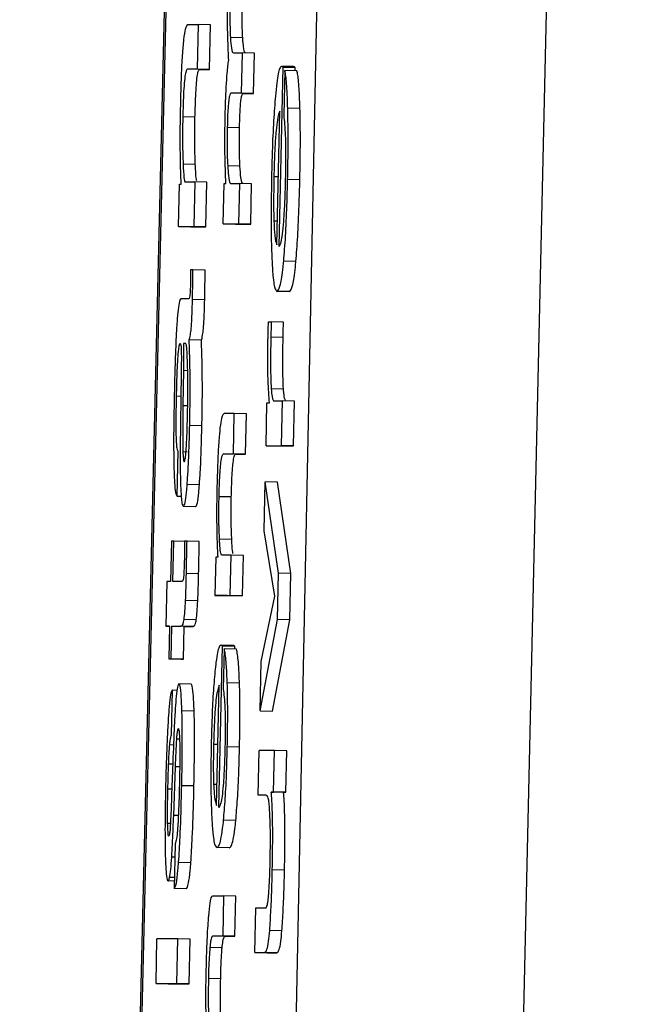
# Model space of a CAD drawing. Header units: inches. Extents: x 170 to 288, y 234 to 248.
# Tile 38 of 256: x 177.60624 to 177.61286, y 243.96874 to 243.97929. Entities that reach past the tile are written whole.
import ezdxf

# ---------------------------------------------------------------- set-up
doc = ezdxf.new("R2010")
doc.units = ezdxf.units.IN
doc.header["$LTSCALE"] = 0.25
doc.header["$MEASUREMENT"] = 0
doc.layers.add('SLIM E GUIDE MOTOR LH', color=7, linetype='Continuous')

msp = doc.modelspace()

# ---------------------------------------------------------------- linework, layer by layer
at = {"layer": 'SLIM E GUIDE MOTOR LH'}
for p, q in [((177.608827, 244.022257), (177.606258, 243.914155)), ((177.610412, 243.914163), (177.612859, 244.022283)), ((177.606245, 243.914149), (177.608813, 244.022241)), ((177.610306, 244.022241), (177.608083, 243.914149)), ((177.608047, 243.979238), (177.608156, 243.979238)), ((177.608156, 243.979238), (177.608145, 243.978759)), ((177.608287, 243.979235), (177.608156, 243.979238)), ((177.608276, 243.978756), (177.608287, 243.979235)), ((177.608633, 243.979094), (177.608501, 243.979097)), ((177.608536, 243.978932), (177.608628, 243.978932)), ((177.608628, 243.978932), (177.608618, 243.978501)), ((177.608759, 243.978929), (177.608628, 243.978932)), ((177.60875, 243.978498), (177.608759, 243.978929)), ((177.608145, 243.978759), (177.60804, 243.978759)), ((177.608171, 243.978756), (177.60804, 243.978759)), ((177.608276, 243.978756), (177.608145, 243.978759)), ((177.608171, 243.978756), (177.608276, 243.978756)), ((177.609022, 243.976858), (177.609065, 243.978779)), ((177.609178, 243.978786), (177.609047, 243.978789)), ((177.609065, 243.978779), (177.609196, 243.978776)), ((177.609083, 243.978744), (177.609072, 243.978265)), ((177.609214, 243.978741), (177.609083, 243.978744)), ((177.609195, 243.978741), (177.609196, 243.978776)), ((177.608618, 243.978501), (177.608505, 243.978501)), ((177.608636, 243.978498), (177.608505, 243.978501)), ((177.60875, 243.978498), (177.608618, 243.978501)), ((177.608636, 243.978498), (177.60875, 243.978498)), ((177.608997, 243.976878), (177.609029, 243.97831)), ((177.609246, 243.978337), (177.609115, 243.97834)), ((177.608122, 243.978245), (177.607991, 243.978248)), ((177.608599, 243.978132), (177.608468, 243.978135)), ((177.608125, 243.977738), (177.607995, 243.977741)), ((177.608603, 243.977721), (177.608472, 243.977724)), ((177.608016, 243.977552), (177.608119, 243.977552)), ((177.608119, 243.977552), (177.608108, 243.977073)), ((177.608249, 243.977549), (177.608119, 243.977552)), ((177.608239, 243.97707), (177.608249, 243.977549)), ((177.608967, 243.977609), (177.609014, 243.977608)), ((177.609245, 243.977574), (177.609114, 243.977577)), ((177.607945, 243.977073), (177.607955, 243.977527)), ((177.607955, 243.977527), (177.607975, 243.977527)), ((177.608425, 243.977102), (177.608434, 243.977533)), ((177.608434, 243.977533), (177.608453, 243.977533)), ((177.608505, 243.977533), (177.608597, 243.977533)), ((177.608597, 243.977533), (177.608588, 243.977102)), ((177.608728, 243.97753), (177.608597, 243.977533)), ((177.608719, 243.977099), (177.608728, 243.97753)), ((177.608967, 243.977135), (177.609003, 243.977134)), ((177.607945, 243.977073), (177.608108, 243.977073)), ((177.607945, 243.977073), (177.608076, 243.97707)), ((177.608076, 243.97707), (177.608239, 243.97707)), ((177.608239, 243.97707), (177.608108, 243.977073)), ((177.608425, 243.977102), (177.608588, 243.977102)), ((177.608425, 243.977102), (177.608555, 243.977099)), ((177.608555, 243.977099), (177.608719, 243.977099)), ((177.608719, 243.977099), (177.608588, 243.977102)), ((177.609203, 243.9767), (177.609072, 243.976703)), ((177.608099, 243.976609), (177.608074, 243.976609)), ((177.60823, 243.976606), (177.608099, 243.976609)), ((177.609132, 243.976377), (177.609001, 243.976379)), ((177.608054, 243.9763), (177.607971, 243.9763)), ((177.608226, 243.976289), (177.608095, 243.976292)), ((177.608909, 243.976053), (177.608939, 243.976053)), ((177.60907, 243.97605), (177.608939, 243.976053)), ((177.60819, 243.975858), (177.608059, 243.975861)), ((177.609066, 243.975885), (177.608935, 243.975888)), ((177.608022, 243.975821), (177.607999, 243.975821)), ((177.607975, 243.975562), (177.60797, 243.975168)), ((177.607998, 243.975534), (177.607993, 243.975158)), ((177.607998, 243.975534), (177.608044, 243.975533)), ((177.60907, 243.975331), (177.608939, 243.975334)), ((177.607971, 243.975254), (177.607925, 243.975255)), ((177.607993, 243.975158), (177.608044, 243.975156)), ((177.608883, 243.974726), (177.608893, 243.975185)), ((177.608893, 243.975185), (177.608919, 243.975185)), ((177.60897, 243.975205), (177.609057, 243.975205)), ((177.609057, 243.975205), (177.609046, 243.974726)), ((177.609188, 243.975202), (177.609057, 243.975205)), ((177.609177, 243.974723), (177.609188, 243.975202)), ((177.608543, 243.975071), (177.608434, 243.975071)), ((177.608533, 243.97464), (177.608543, 243.975071)), ((177.608674, 243.975068), (177.608543, 243.975071)), ((177.608664, 243.974637), (177.608674, 243.975068)), ((177.608196, 243.974938), (177.608065, 243.974941)), ((177.608883, 243.974726), (177.609046, 243.974726)), ((177.608883, 243.974726), (177.609014, 243.974723)), ((177.609014, 243.974723), (177.609177, 243.974723)), ((177.609177, 243.974723), (177.609046, 243.974726)), ((177.607931, 243.974187), (177.607942, 243.974666)), ((177.607992, 243.974663), (177.608039, 243.974662)), ((177.608428, 243.97464), (177.608533, 243.97464)), ((177.608559, 243.974637), (177.608428, 243.97464)), ((177.608664, 243.974637), (177.608533, 243.97464)), ((177.608559, 243.974637), (177.608664, 243.974637)), ((177.608169, 243.974307), (177.608038, 243.97431)), ((177.608863, 243.973813), (177.608874, 243.974339)), ((177.609016, 243.973362), (177.608874, 243.974339)), ((177.609005, 243.974336), (177.608874, 243.974339)), ((177.609147, 243.973359), (177.609005, 243.974336)), ((177.607931, 243.974187), (177.607974, 243.974186)), ((177.608511, 243.974177), (177.60838, 243.97418)), ((177.608129, 243.974072), (177.607998, 243.974075)), ((177.608976, 243.973115), (177.608863, 243.973813)), ((177.60787, 243.973704), (177.60786, 243.973272)), ((177.607895, 243.973704), (177.60787, 243.973704)), ((177.607886, 243.973272), (177.607895, 243.973704)), ((177.608011, 243.973701), (177.607895, 243.973704)), ((177.608037, 243.973704), (177.608011, 243.973704)), ((177.608167, 243.973701), (177.608037, 243.973704)), ((177.608516, 243.973721), (177.608385, 243.973724)), ((177.608345, 243.973531), (177.608336, 243.973123)), ((177.608365, 243.973531), (177.608345, 243.973531)), ((177.608509, 243.973554), (177.608407, 243.973554)), ((177.608499, 243.973123), (177.608509, 243.973554)), ((177.60864, 243.973551), (177.608509, 243.973554)), ((177.60863, 243.97312), (177.60864, 243.973551)), ((177.608161, 243.973354), (177.60803, 243.973357)), ((177.609005, 243.972863), (177.609016, 243.973362)), ((177.609147, 243.973359), (177.609016, 243.973362)), ((177.609136, 243.97286), (177.609147, 243.973359)), ((177.607819, 243.973272), (177.607809, 243.972793)), ((177.60786, 243.973272), (177.607819, 243.973272)), ((177.607985, 243.973272), (177.607886, 243.973272)), ((177.608336, 243.973123), (177.608499, 243.973123)), ((177.608467, 243.97312), (177.608336, 243.973123)), ((177.608467, 243.97312), (177.60863, 243.97312)), ((177.608499, 243.973123), (177.60863, 243.97312)), ((177.608832, 243.972414), (177.608976, 243.973115)), ((177.608152, 243.973064), (177.608021, 243.973067)), ((177.607809, 243.972793), (177.60785, 243.972793)), ((177.60785, 243.972792), (177.607809, 243.972793)), ((177.60785, 243.972793), (177.607842, 243.972444)), ((177.607867, 243.972444), (177.607875, 243.972793)), ((177.607875, 243.972793), (177.607971, 243.972793)), ((177.608006, 243.97279), (177.607875, 243.972793)), ((177.608102, 243.97279), (177.607971, 243.972793)), ((177.608136, 243.972862), (177.608005, 243.972865)), ((177.60882, 243.971885), (177.609005, 243.972863)), ((177.608951, 243.971882), (177.609136, 243.97286)), ((177.609136, 243.97286), (177.609005, 243.972863)), ((177.607998, 243.972441), (177.608006, 243.97279)), ((177.608006, 243.97279), (177.608102, 243.97279)), ((177.608378, 243.970853), (177.608416, 243.972582)), ((177.60853, 243.972588), (177.608399, 243.972591)), ((177.608416, 243.972582), (177.608547, 243.972579)), ((177.608435, 243.97255), (177.608425, 243.972119)), ((177.608566, 243.972547), (177.608435, 243.97255)), ((177.608547, 243.972548), (177.608547, 243.972579)), ((177.607842, 243.972444), (177.607867, 243.972444)), ((177.607842, 243.972444), (177.607973, 243.972441)), ((177.607998, 243.972441), (177.607867, 243.972444)), ((177.607973, 243.972441), (177.607998, 243.972441)), ((177.60882, 243.971885), (177.608832, 243.972414)), ((177.608082, 243.972172), (177.60795, 243.972175)), ((177.608353, 243.970871), (177.608382, 243.97216)), ((177.608598, 243.972184), (177.608468, 243.972187)), ((177.607871, 243.971629), (177.607882, 243.972107)), ((177.607882, 243.972107), (177.607876, 243.972107)), ((177.60793, 243.972106), (177.607882, 243.972107)), ((177.608113, 243.971883), (177.607982, 243.971885)), ((177.60882, 243.971885), (177.608951, 243.971882)), ((177.607956, 243.971582), (177.607926, 243.971583)), ((177.608321, 243.971529), (177.608368, 243.971528)), ((177.607892, 243.97152), (177.607852, 243.971521)), ((177.608599, 243.971497), (177.608468, 243.9715)), ((177.6088, 243.970982), (177.608811, 243.971461)), ((177.608974, 243.971461), (177.608811, 243.971461)), ((177.608964, 243.971017), (177.608974, 243.971461)), ((177.609105, 243.971458), (177.608974, 243.971461)), ((177.609095, 243.971014), (177.609105, 243.971458)), ((177.607884, 243.971316), (177.60784, 243.971317)), ((177.607884, 243.971337), (177.607872, 243.970983)), ((177.607894, 243.970766), (177.607913, 243.971287)), ((177.607958, 243.971286), (177.607913, 243.971287)), ((177.607874, 243.971047), (177.607832, 243.971047)), ((177.608111, 243.971082), (177.60798, 243.971085)), ((177.608322, 243.971102), (177.608358, 243.971102)), ((177.608939, 243.971017), (177.608964, 243.971017)), ((177.60907, 243.971014), (177.608939, 243.971017)), ((177.609095, 243.971014), (177.608964, 243.971017)), ((177.60907, 243.971014), (177.609095, 243.971014)), ((177.608884, 243.970982), (177.6088, 243.970982)), ((177.608888, 243.970981), (177.6088, 243.970982)), ((177.607943, 243.970765), (177.607894, 243.970766)), ((177.608559, 243.970711), (177.608428, 243.970714)), ((177.607859, 243.97068), (177.607829, 243.970681)), ((177.607847, 243.970554), (177.607842, 243.970544)), ((177.607908, 243.970461), (177.607898, 243.969983)), ((177.608489, 243.970419), (177.608358, 243.970422)), ((177.607905, 243.970318), (177.607873, 243.970319)), ((177.607947, 243.970266), (177.608078, 243.970263)), ((177.609081, 243.970181), (177.60895, 243.970184)), ((177.607899, 243.970063), (177.607834, 243.970065)), ((177.6079, 243.9701), (177.60785, 243.970101)), ((177.608029, 243.96998), (177.607898, 243.969983)), ((177.608312, 243.969906), (177.608428, 243.969906)), ((177.608428, 243.969906), (177.608419, 243.969475)), ((177.608559, 243.969903), (177.608428, 243.969906)), ((177.60855, 243.969472), (177.608559, 243.969903)), ((177.608762, 243.969297), (177.608773, 243.969775)), ((177.608773, 243.969775), (177.608878, 243.969775)), ((177.609052, 243.969531), (177.608922, 243.969533)), ((177.607705, 243.968965), (177.607715, 243.969444)), ((177.607939, 243.969444), (177.607715, 243.969444)), ((177.607928, 243.968965), (177.607939, 243.969444)), ((177.60807, 243.969441), (177.607939, 243.969444)), ((177.608059, 243.968962), (177.60807, 243.969441)), ((177.608419, 243.969475), (177.608317, 243.969475)), ((177.608448, 243.969472), (177.608317, 243.969475)), ((177.60855, 243.969472), (177.608419, 243.969475)), ((177.608448, 243.969472), (177.60855, 243.969472)), ((177.608412, 243.96935), (177.608282, 243.969353)), ((177.608762, 243.969297), (177.608868, 243.969297)), ((177.608762, 243.969297), (177.608894, 243.969294)), ((177.608999, 243.969294), (177.608868, 243.969297)), ((177.608894, 243.969294), (177.608999, 243.969294)), ((177.608397, 243.969017), (177.608266, 243.96902)), ((177.607705, 243.968965), (177.607928, 243.968965)), ((177.607705, 243.968965), (177.607835, 243.968962)), ((177.607835, 243.968962), (177.608059, 243.968962)), ((177.608059, 243.968962), (177.607928, 243.968965))]:
    msp.add_line(p, q, dxfattribs=at)
for points, knots in [([(177.608471, 243.979204), (177.608471, 243.979251), (177.60847, 243.979366), (177.608473, 243.979494), (177.608474, 243.979569)], [0, 0, 0, 0, 0.412499, 1, 1, 1, 1]), ([(177.608498, 243.979493), (177.608497, 243.979441), (177.608495, 243.979338), (177.608497, 243.979201), (177.6085, 243.979132), (177.608501, 243.979097)], [0, 0, 0, 0, 0.334334, 0.668422, 1, 1, 1, 1]), ([(177.608633, 243.979094), (177.60863, 243.979147), (177.608627, 243.979236), (177.608626, 243.979385), (177.608628, 243.979463), (177.608629, 243.97949)], [0, 0, 0, 0, 0.490145, 0.825085, 1, 1, 1, 1]), ([(177.607969, 243.978367), (177.607971, 243.978477), (177.607976, 243.978665), (177.607988, 243.978914), (177.608004, 243.979092), (177.608024, 243.979219), (177.608038, 243.979231), (177.608047, 243.979238)], [0, 0, 0, 0, 0.219088, 0.377953, 0.537609, 0.720467, 1, 1, 1, 1]), ([(177.608483, 243.978858), (177.60848, 243.978908), (177.608476, 243.979011), (177.608473, 243.979139), (177.608471, 243.979204)], [0, 0, 0, 0, 0.494215, 1, 1, 1, 1]), ([(177.608501, 243.979097), (177.608505, 243.979056), (177.608513, 243.97895), (177.608526, 243.978933), (177.608535, 243.978932), (177.608536, 243.978932)], [0, 0, 0, 0, 0.360783, 0.916938, 1, 1, 1, 1]), ([(177.60866, 243.978936), (177.608658, 243.978938), (177.608649, 243.978944), (177.608639, 243.978992), (177.608634, 243.979077), (177.608633, 243.979094)], [0, 0, 0, 0, 0.213306, 0.836453, 1, 1, 1, 1]), ([(177.608457, 243.978568), (177.60846, 243.97862), (177.608468, 243.978738), (177.608477, 243.978814), (177.608483, 243.978858)], [0, 0, 0, 0, 0.43347, 1, 1, 1, 1]), ([(177.60804, 243.978759), (177.608034, 243.978754), (177.608025, 243.978747), (177.608012, 243.978667), (177.608002, 243.978559), (177.607996, 243.978413), (177.607993, 243.978307), (177.607991, 243.978248)], [0, 0, 0, 0, 0.30805, 0.481158, 0.655942, 0.804673, 1, 1, 1, 1]), ([(177.608122, 243.978245), (177.608124, 243.978311), (177.608127, 243.978423), (177.608135, 243.978568), (177.608144, 243.978671), (177.608156, 243.978745), (177.608165, 243.978752), (177.608171, 243.978756)], [0, 0, 0, 0, 0.215957, 0.367289, 0.519092, 0.712272, 1, 1, 1, 1]), ([(177.609047, 243.978789), (177.609041, 243.978784), (177.609025, 243.978773), (177.609002, 243.978663), (177.608988, 243.978519), (177.608983, 243.978471)], [0, 0, 0, 0, 0.301458, 0.767496, 1, 1, 1, 1]), ([(177.609065, 243.978779), (177.609062, 243.978781), (177.609056, 243.978786), (177.60905, 243.978788), (177.609047, 243.978789)], [0, 0, 0, 0, 0.500017, 1, 1, 1, 1]), ([(177.609115, 243.97834), (177.609113, 243.978405), (177.609108, 243.978559), (177.609096, 243.978688), (177.609086, 243.97873), (177.609083, 243.978744)], [0, 0, 0, 0, 0.3249977, 0.780215, 1, 1, 1, 1]), ([(177.609196, 243.978776), (177.609193, 243.978778), (177.609187, 243.978783), (177.609181, 243.978785), (177.609178, 243.978786)], [0, 0, 0, 0, 0.500017, 1, 1, 1, 1]), ([(177.609246, 243.978337), (177.609244, 243.978402), (177.609239, 243.978556), (177.609227, 243.978685), (177.609217, 243.978727), (177.609214, 243.978741)], [0, 0, 0, 0, 0.325, 0.780307, 1, 1, 1, 1]), ([(177.608445, 243.978236), (177.608446, 243.978281), (177.608448, 243.978396), (177.608454, 243.978503), (177.608457, 243.978568)], [0, 0, 0, 0, 0.387243, 1, 1, 1, 1]), ([(177.608505, 243.978501), (177.6085, 243.978497), (177.608492, 243.978491), (177.608483, 243.978428), (177.608476, 243.978351), (177.60847, 243.978247), (177.608469, 243.978174), (177.608468, 243.978135)], [0, 0, 0, 0, 0.343516, 0.511385, 0.680966, 0.827383, 1, 1, 1, 1]), ([(177.608599, 243.978132), (177.6086, 243.97818), (177.608602, 243.978261), (177.608608, 243.978362), (177.608615, 243.978436), (177.608625, 243.97849), (177.608632, 243.978495), (177.608636, 243.978498)], [0, 0, 0, 0, 0.209403, 0.353193, 0.497091, 0.698623, 1, 1, 1, 1]), ([(177.608983, 243.978471), (177.608977, 243.978387), (177.608963, 243.978217), (177.608949, 243.977908), (177.608944, 243.977707), (177.608942, 243.977621)], [0, 0, 0, 0, 0.3654965, 0.7314758, 1, 1, 1, 1]), ([(177.607964, 243.977949), (177.607964, 243.978003), (177.607964, 243.978138), (177.607967, 243.978282), (177.607969, 243.978367)], [0, 0, 0, 0, 0.405798, 1, 1, 1, 1]), ([(177.609029, 243.97831), (177.609021, 243.978287), (177.609008, 243.978251), (177.60899, 243.978108), (177.608978, 243.977939), (177.608971, 243.977762), (177.608968, 243.977654), (177.608967, 243.977609)], [0, 0, 0, 0, 0.336406, 0.526277, 0.71781, 0.882962, 1, 1, 1, 1]), ([(177.609114, 243.977577), (177.609116, 243.977666), (177.60912, 243.977884), (177.60912, 243.978148), (177.609116, 243.978296), (177.609115, 243.97834)], [0, 0, 0, 0, 0.326481, 0.798339, 1, 1, 1, 1]), ([(177.609245, 243.977574), (177.609247, 243.977663), (177.609251, 243.977881), (177.609251, 243.978145), (177.609247, 243.978293), (177.609246, 243.978337)], [0, 0, 0, 0, 0.326485, 0.79834, 1, 1, 1, 1]), ([(177.607991, 243.978248), (177.60799, 243.978177), (177.607988, 243.978037), (177.60799, 243.977866), (177.607993, 243.977779), (177.607995, 243.977741)], [0, 0, 0, 0, 0.3641675, 0.7275095, 1, 1, 1, 1]), ([(177.608125, 243.977738), (177.608123, 243.977815), (177.608119, 243.977944), (177.60812, 243.978135), (177.608122, 243.978224), (177.608122, 243.978245)], [0, 0, 0, 0, 0.532622, 0.893253, 1, 1, 1, 1]), ([(177.608453, 243.977533), (177.608449, 243.977634), (177.608443, 243.977793), (177.608441, 243.978052), (177.608444, 243.978185), (177.608445, 243.978236)], [0, 0, 0, 0, 0.518773, 0.817009, 1, 1, 1, 1]), ([(177.609072, 243.978265), (177.609075, 243.978235), (177.609082, 243.978175), (177.609087, 243.978088), (177.609089, 243.978044)], [0, 0, 0, 0, 0.495699, 1, 1, 1, 1]), ([(177.608468, 243.978135), (177.608467, 243.978082), (177.608465, 243.977978), (177.608467, 243.977834), (177.60847, 243.977762), (177.608472, 243.977724)], [0, 0, 0, 0, 0.325452, 0.650616, 1, 1, 1, 1]), ([(177.608603, 243.977721), (177.608601, 243.977774), (177.608597, 243.977863), (177.608597, 243.978016), (177.608598, 243.9781), (177.608599, 243.978132)], [0, 0, 0, 0, 0.476219, 0.802223, 1, 1, 1, 1]), ([(177.609089, 243.978044), (177.60909, 243.978017), (177.609091, 243.977954), (177.609092, 243.977879), (177.609092, 243.977836)], [0, 0, 0, 0, 0.425167, 1, 1, 1, 1]), ([(177.607975, 243.977527), (177.607972, 243.977589), (177.607967, 243.977716), (177.607965, 243.97787), (177.607964, 243.977949)], [0, 0, 0, 0, 0.4939323, 1, 1, 1, 1]), ([(177.609092, 243.977836), (177.609092, 243.977814), (177.609092, 243.97777), (177.609091, 243.977685), (177.60909, 243.977623), (177.609089, 243.977584)], [0, 0, 0, 0, 0.273725, 0.547346, 1, 1, 1, 1]), ([(177.607995, 243.977741), (177.607997, 243.977687), (177.608002, 243.977596), (177.608011, 243.977554), (177.608015, 243.977552), (177.608016, 243.977552)], [0, 0, 0, 0, 0.5373998, 0.9122277, 1, 1, 1, 1]), ([(177.608142, 243.977565), (177.60814, 243.977569), (177.608135, 243.977581), (177.60813, 243.977651), (177.608127, 243.977714), (177.608125, 243.977738)], [0, 0, 0, 0, 0.236704, 0.708177, 1, 1, 1, 1]), ([(177.608472, 243.977724), (177.608475, 243.977687), (177.608481, 243.977591), (177.608493, 243.977539), (177.608502, 243.977535), (177.608505, 243.977533)], [0, 0, 0, 0, 0.306961, 0.77978, 1, 1, 1, 1]), ([(177.608636, 243.97753), (177.608628, 243.977539), (177.608615, 243.977554), (177.608606, 243.977675), (177.608603, 243.977721)], [0, 0, 0, 0, 0.619571, 1, 1, 1, 1]), ([(177.608942, 243.977621), (177.60894, 243.977481), (177.608935, 243.9772), (177.608939, 243.976899), (177.608944, 243.976763), (177.608946, 243.976725)], [0, 0, 0, 0, 0.417879, 0.838507, 1, 1, 1, 1]), ([(177.608967, 243.977609), (177.608966, 243.977521), (177.608962, 243.977348), (177.608965, 243.977206), (177.608967, 243.977135)], [0, 0, 0, 0, 0.505094, 1, 1, 1, 1]), ([(177.609072, 243.976703), (177.609079, 243.976788), (177.609093, 243.976957), (177.609106, 243.977275), (177.609112, 243.977484), (177.609114, 243.977577)], [0, 0, 0, 0, 0.358341, 0.717042, 1, 1, 1, 1]), ([(177.609089, 243.977584), (177.609088, 243.977536), (177.609085, 243.977417), (177.60908, 243.977307), (177.609077, 243.977242)], [0, 0, 0, 0, 0.405751, 1, 1, 1, 1]), ([(177.609203, 243.9767), (177.60921, 243.976785), (177.609223, 243.976954), (177.609237, 243.977272), (177.609243, 243.977481), (177.609245, 243.977574)], [0, 0, 0, 0, 0.358331, 0.71705, 1, 1, 1, 1]), ([(177.609077, 243.977242), (177.609074, 243.977202), (177.609068, 243.977102), (177.609061, 243.977033), (177.609057, 243.97699)], [0, 0, 0, 0, 0.396108, 1, 1, 1, 1]), ([(177.608967, 243.977135), (177.608969, 243.977092), (177.608974, 243.976975), (177.608986, 243.976913), (177.608995, 243.976886), (177.608997, 243.976878)], [0, 0, 0, 0, 0.298279, 0.802734, 1, 1, 1, 1]), ([(177.609057, 243.97699), (177.609052, 243.976961), (177.60904, 243.976886), (177.609029, 243.976869), (177.609022, 243.976858)], [0, 0, 0, 0, 0.396696, 1, 1, 1, 1]), ([(177.608946, 243.976725), (177.608949, 243.976662), (177.608958, 243.976504), (177.608978, 243.976395), (177.608995, 243.976384), (177.609001, 243.976379)], [0, 0, 0, 0, 0.276491, 0.692164, 1, 1, 1, 1]), ([(177.609001, 243.976379), (177.609014, 243.976391), (177.609034, 243.976411), (177.609059, 243.976572), (177.60907, 243.976682), (177.609072, 243.976703)], [0, 0, 0, 0, 0.524415, 0.9097004, 1, 1, 1, 1]), ([(177.609132, 243.976377), (177.609145, 243.976388), (177.609166, 243.976408), (177.60919, 243.976569), (177.609201, 243.976679), (177.609203, 243.9767)], [0, 0, 0, 0, 0.524396, 0.90975, 1, 1, 1, 1]), ([(177.608074, 243.976609), (177.608074, 243.976586), (177.608075, 243.976551), (177.608074, 243.9765), (177.608074, 243.976473), (177.608074, 243.976459)], [0, 0, 0, 0, 0.48808, 0.741008, 1, 1, 1, 1]), ([(177.608095, 243.976292), (177.608096, 243.976333), (177.608098, 243.97644), (177.608099, 243.976544), (177.608099, 243.976609)], [0, 0, 0, 0, 0.382251, 1, 1, 1, 1]), ([(177.608226, 243.976289), (177.608227, 243.97633), (177.608229, 243.976437), (177.60823, 243.976541), (177.60823, 243.976606)], [0, 0, 0, 0, 0.382214, 1, 1, 1, 1]), ([(177.608074, 243.976459), (177.608073, 243.976443), (177.608072, 243.976412), (177.60807, 243.976373), (177.608067, 243.976339), (177.608061, 243.976304), (177.608057, 243.976302), (177.608054, 243.9763)], [0, 0, 0, 0, 0.139672, 0.255704, 0.371765, 0.556613, 1, 1, 1, 1]), ([(177.607971, 243.9763), (177.607964, 243.976293), (177.607953, 243.97628), (177.607937, 243.976159), (177.607924, 243.975975), (177.607909, 243.975671), (177.607903, 243.975421), (177.6079, 243.97527)], [0, 0, 0, 0, 0.208172, 0.351447, 0.494845, 0.694278, 1, 1, 1, 1]), ([(177.608059, 243.975861), (177.608064, 243.975874), (177.608071, 243.975893), (177.608082, 243.975979), (177.608088, 243.976079), (177.608093, 243.976189), (177.608094, 243.97626), (177.608095, 243.976292)], [0, 0, 0, 0, 0.318965, 0.503614, 0.689536, 0.856527, 1, 1, 1, 1]), ([(177.60819, 243.975858), (177.608195, 243.975871), (177.608202, 243.975891), (177.608212, 243.975976), (177.608219, 243.976076), (177.608224, 243.976186), (177.608225, 243.976257), (177.608226, 243.976289)], [0, 0, 0, 0, 0.318993, 0.503629, 0.689567, 0.856591, 1, 1, 1, 1]), ([(177.608904, 243.975876), (177.608905, 243.975927), (177.608906, 243.975986), (177.608909, 243.976045), (177.608909, 243.976053)], [0, 0, 0, 0, 0.864083, 1, 1, 1, 1]), ([(177.608939, 243.976053), (177.608938, 243.976036), (177.608937, 243.976002), (177.608936, 243.975947), (177.608935, 243.975909), (177.608935, 243.975888)], [0, 0, 0, 0, 0.309734, 0.61943, 1, 1, 1, 1]), ([(177.609066, 243.975885), (177.609066, 243.975902), (177.609067, 243.975936), (177.609068, 243.975991), (177.609069, 243.976029), (177.60907, 243.97605)], [0, 0, 0, 0, 0.309783, 0.619502, 1, 1, 1, 1]), ([(177.608065, 243.974941), (177.608067, 243.975034), (177.608071, 243.975254), (177.60807, 243.975583), (177.608063, 243.975768), (177.608059, 243.975861)], [0, 0, 0, 0, 0.267265, 0.629603, 1, 1, 1, 1]), ([(177.608196, 243.974938), (177.608198, 243.975031), (177.608202, 243.975251), (177.6082, 243.97558), (177.608194, 243.975765), (177.60819, 243.975858)], [0, 0, 0, 0, 0.26727, 0.629609, 1, 1, 1, 1]), ([(177.608919, 243.975185), (177.608914, 243.975258), (177.608906, 243.975373), (177.6089, 243.975608), (177.608901, 243.975772), (177.608903, 243.975862), (177.608904, 243.975876)], [0, 0, 0, 0, 0.447365, 0.6999575, 0.954837, 1, 1, 1, 1]), ([(177.608935, 243.975888), (177.608933, 243.975804), (177.60893, 243.975653), (177.608932, 243.975458), (177.608937, 243.975374), (177.608939, 243.975334)], [0, 0, 0, 0, 0.390695, 0.706194, 1, 1, 1, 1]), ([(177.60907, 243.975331), (177.609067, 243.975377), (177.609063, 243.975468), (177.609062, 243.975669), (177.609064, 243.975812), (177.609066, 243.975885)], [0, 0, 0, 0, 0.328241, 0.657523, 1, 1, 1, 1]), ([(177.607925, 243.975255), (177.607927, 243.975349), (177.60793, 243.975489), (177.607939, 243.975661), (177.607947, 243.975759), (177.607955, 243.975815), (177.607961, 243.975821), (177.607964, 243.975823)], [0, 0, 0, 0, 0.342783, 0.509711, 0.678283, 0.823999, 1, 1, 1, 1]), ([(177.607964, 243.975823), (177.607967, 243.97582), (177.60797, 243.975816), (177.607974, 243.975775), (177.607975, 243.975749), (177.607975, 243.975739)], [0, 0, 0, 0, 0.56079, 0.836126, 1, 1, 1, 1]), ([(177.607999, 243.975821), (177.607999, 243.975775), (177.608, 243.975683), (177.607999, 243.975584), (177.607998, 243.975534)], [0, 0, 0, 0, 0.495555, 1, 1, 1, 1]), ([(177.608037, 243.975734), (177.608036, 243.975754), (177.608032, 243.975802), (177.608026, 243.97582), (177.608022, 243.975821), (177.608022, 243.975821)], [0, 0, 0, 0, 0.368672, 0.910233, 1, 1, 1, 1]), ([(177.607975, 243.975739), (177.607975, 243.975723), (177.607976, 243.975691), (177.607976, 243.97563), (177.607975, 243.975586), (177.607975, 243.975562)], [0, 0, 0, 0, 0.302285, 0.603728, 1, 1, 1, 1]), ([(177.608045, 243.975454), (177.608044, 243.975506), (177.608043, 243.975612), (177.608039, 243.975693), (177.608037, 243.975734)], [0, 0, 0, 0, 0.489578, 1, 1, 1, 1]), ([(177.608042, 243.97504), (177.608043, 243.975093), (177.608046, 243.975237), (177.608045, 243.97537), (177.608045, 243.975454)], [0, 0, 0, 0, 0.364419, 1, 1, 1, 1]), ([(177.608939, 243.975334), (177.608941, 243.975304), (177.60895, 243.97521), (177.608962, 243.975207), (177.60897, 243.975205)], [0, 0, 0, 0, 0.323716, 1, 1, 1, 1]), ([(177.609093, 243.975213), (177.60909, 243.975215), (177.609083, 243.975221), (177.609075, 243.975263), (177.609071, 243.975318), (177.60907, 243.975331)], [0, 0, 0, 0, 0.3166917, 0.8350538, 1, 1, 1, 1]), ([(177.6079, 243.97527), (177.607898, 243.97518), (177.607894, 243.974949), (177.607892, 243.974668), (177.607896, 243.974513), (177.607897, 243.974472)], [0, 0, 0, 0, 0.319139, 0.817168, 1, 1, 1, 1]), ([(177.607942, 243.974666), (177.607938, 243.974672), (177.607931, 243.974683), (177.607924, 243.974759), (177.607921, 243.974875), (177.60792, 243.975046), (177.607923, 243.975179), (177.607925, 243.975255)], [0, 0, 0, 0, 0.224901, 0.383637, 0.542884, 0.741801, 1, 1, 1, 1]), ([(177.60797, 243.975168), (177.607968, 243.975047), (177.607964, 243.974803), (177.607964, 243.974573), (177.607964, 243.974457)], [0, 0, 0, 0, 0.495946, 1, 1, 1, 1]), ([(177.607993, 243.975158), (177.607992, 243.975073), (177.607991, 243.974932), (177.60799, 243.974761), (177.607992, 243.974689), (177.607992, 243.974663)], [0, 0, 0, 0, 0.486722, 0.817012, 1, 1, 1, 1]), ([(177.608028, 243.974688), (177.608031, 243.974735), (177.608037, 243.974842), (177.60804, 243.974969), (177.608042, 243.97504)], [0, 0, 0, 0, 0.4375876, 1, 1, 1, 1]), ([(177.608434, 243.975071), (177.608424, 243.975064), (177.60841, 243.975053), (177.60839, 243.974934), (177.608377, 243.974784), (177.608364, 243.974565), (177.60836, 243.974391), (177.608357, 243.974288)], [0, 0, 0, 0, 0.315063, 0.488061, 0.635701, 0.783557, 1, 1, 1, 1]), ([(177.608038, 243.97431), (177.608042, 243.974361), (177.60805, 243.974488), (177.60806, 243.974712), (177.608064, 243.974874), (177.608065, 243.974941)], [0, 0, 0, 0, 0.285557, 0.706054, 1, 1, 1, 1]), ([(177.608169, 243.974307), (177.608173, 243.974358), (177.608182, 243.974485), (177.60819, 243.974709), (177.608194, 243.974871), (177.608196, 243.974938)], [0, 0, 0, 0, 0.285562, 0.706048, 1, 1, 1, 1]), ([(177.607992, 243.974663), (177.607994, 243.974636), (177.607997, 243.974583), (177.608002, 243.974556), (177.608006, 243.974555), (177.608007, 243.974554)], [0, 0, 0, 0, 0.41271, 0.826397, 1, 1, 1, 1]), ([(177.608007, 243.974554), (177.60801, 243.974559), (177.608016, 243.974567), (177.608024, 243.97463), (177.608027, 243.974673), (177.608028, 243.974688)], [0, 0, 0, 0, 0.491962, 0.825122, 1, 1, 1, 1]), ([(177.60838, 243.97418), (177.608382, 243.974241), (177.608384, 243.974343), (177.608392, 243.974469), (177.608401, 243.974562), (177.608413, 243.97463), (177.608422, 243.974636), (177.608428, 243.97464)], [0, 0, 0, 0, 0.206629, 0.347771, 0.488976, 0.693125, 1, 1, 1, 1]), ([(177.608511, 243.974177), (177.608513, 243.974238), (177.608516, 243.97434), (177.608522, 243.974466), (177.608531, 243.974559), (177.608544, 243.974627), (177.608553, 243.974633), (177.608559, 243.974637)], [0, 0, 0, 0, 0.2066338, 0.3477535, 0.4888857, 0.6931343, 1, 1, 1, 1]), ([(177.607897, 243.974472), (177.607899, 243.974411), (177.607904, 243.974289), (177.607917, 243.9742), (177.607927, 243.974192), (177.607931, 243.974187)], [0, 0, 0, 0, 0.344178, 0.688294, 1, 1, 1, 1]), ([(177.607964, 243.974457), (177.607965, 243.974415), (177.607967, 243.974302), (177.607972, 243.974224), (177.607975, 243.974175)], [0, 0, 0, 0, 0.371446, 1, 1, 1, 1]), ([(177.607998, 243.974075), (177.608004, 243.974082), (177.608015, 243.974095), (177.608029, 243.974199), (177.608036, 243.974282), (177.608038, 243.97431)], [0, 0, 0, 0, 0.445877, 0.812694, 1, 1, 1, 1]), ([(177.608129, 243.974072), (177.608135, 243.974079), (177.608146, 243.974092), (177.60816, 243.974196), (177.608167, 243.974279), (177.608169, 243.974307)], [0, 0, 0, 0, 0.445877, 0.812694, 1, 1, 1, 1]), ([(177.608357, 243.974288), (177.608356, 243.974234), (177.608353, 243.974104), (177.608354, 243.973982), (177.608354, 243.973911)], [0, 0, 0, 0, 0.414335, 1, 1, 1, 1]), ([(177.607975, 243.974175), (177.607977, 243.974151), (177.607984, 243.974087), (177.607993, 243.97408), (177.607998, 243.974075)], [0, 0, 0, 0, 0.377538, 1, 1, 1, 1]), ([(177.608385, 243.973724), (177.608382, 243.973782), (177.608378, 243.973882), (177.608378, 243.97405), (177.608379, 243.974144), (177.60838, 243.97418)], [0, 0, 0, 0, 0.470031, 0.79848, 1, 1, 1, 1]), ([(177.608516, 243.973721), (177.608513, 243.97378), (177.608509, 243.973879), (177.608509, 243.974047), (177.60851, 243.974141), (177.608511, 243.974177)], [0, 0, 0, 0, 0.469979, 0.79846, 1, 1, 1, 1]), ([(177.608354, 243.973911), (177.608355, 243.973826), (177.608358, 243.973686), (177.608363, 243.973575), (177.608365, 243.973531)], [0, 0, 0, 0, 0.607162, 1, 1, 1, 1]), ([(177.608011, 243.973704), (177.608011, 243.973674), (177.60801, 243.973616), (177.608009, 243.973556), (177.608009, 243.973526)], [0, 0, 0, 0, 0.498388, 1, 1, 1, 1]), ([(177.60803, 243.973357), (177.608031, 243.973408), (177.608033, 243.973524), (177.608035, 243.973639), (177.608037, 243.973704)], [0, 0, 0, 0, 0.440305, 1, 1, 1, 1]), ([(177.608161, 243.973354), (177.608162, 243.973405), (177.608165, 243.973521), (177.608166, 243.973636), (177.608167, 243.973701)], [0, 0, 0, 0, 0.44033, 1, 1, 1, 1]), ([(177.608407, 243.973554), (177.608403, 243.973561), (177.608395, 243.973575), (177.608388, 243.973655), (177.608385, 243.97371), (177.608385, 243.973724)], [0, 0, 0, 0, 0.43126, 0.860257, 1, 1, 1, 1]), ([(177.608532, 243.973568), (177.60853, 243.973573), (177.608524, 243.973586), (177.608519, 243.973653), (177.608516, 243.973708), (177.608516, 243.973721)], [0, 0, 0, 0, 0.274702, 0.821663, 1, 1, 1, 1]), ([(177.608009, 243.973526), (177.608008, 243.973502), (177.608007, 243.973448), (177.608004, 243.973381), (177.608002, 243.973346), (177.608001, 243.973336)], [0, 0, 0, 0, 0.356306, 0.809411, 1, 1, 1, 1]), ([(177.608001, 243.973336), (177.608, 243.973325), (177.607997, 243.973298), (177.607992, 243.973276), (177.607988, 243.973273), (177.607985, 243.973272)], [0, 0, 0, 0, 0.191719, 0.49101, 1, 1, 1, 1]), ([(177.608021, 243.973067), (177.608023, 243.973113), (177.608027, 243.973207), (177.608029, 243.973306), (177.60803, 243.973357)], [0, 0, 0, 0, 0.49038, 1, 1, 1, 1]), ([(177.608152, 243.973064), (177.608154, 243.97311), (177.608157, 243.973205), (177.60816, 243.973304), (177.608161, 243.973354)], [0, 0, 0, 0, 0.490321, 1, 1, 1, 1]), ([(177.608005, 243.972865), (177.608008, 243.972891), (177.608014, 243.972943), (177.608018, 243.973027), (177.608021, 243.973067)], [0, 0, 0, 0, 0.51401, 1, 1, 1, 1]), ([(177.608136, 243.972862), (177.608139, 243.972889), (177.608145, 243.97294), (177.608149, 243.973024), (177.608152, 243.973064)], [0, 0, 0, 0, 0.514017, 1, 1, 1, 1]), ([(177.607971, 243.972793), (177.607975, 243.972795), (177.607983, 243.972797), (177.607994, 243.972809), (177.608001, 243.972846), (177.608005, 243.972865)], [0, 0, 0, 0, 0.3909604, 0.6915817, 1, 1, 1, 1]), ([(177.608102, 243.97279), (177.608106, 243.972792), (177.608114, 243.972794), (177.608125, 243.972807), (177.608132, 243.972843), (177.608136, 243.972862)], [0, 0, 0, 0, 0.390945, 0.691554, 1, 1, 1, 1]), ([(177.608399, 243.972591), (177.608392, 243.972587), (177.608376, 243.972576), (177.608354, 243.972473), (177.608339, 243.97234), (177.608335, 243.972305)], [0, 0, 0, 0, 0.3056443, 0.8182509, 1, 1, 1, 1]), ([(177.608416, 243.972582), (177.608413, 243.972584), (177.608408, 243.972588), (177.608402, 243.97259), (177.608399, 243.972591)], [0, 0, 0, 0, 0.499822, 1, 1, 1, 1]), ([(177.608547, 243.972579), (177.608544, 243.972581), (177.608538, 243.972585), (177.608533, 243.972587), (177.60853, 243.972588)], [0, 0, 0, 0, 0.499854, 1, 1, 1, 1]), ([(177.608468, 243.972187), (177.608465, 243.972248), (177.608459, 243.972398), (177.608446, 243.972506), (177.608437, 243.972541), (177.608435, 243.97255)], [0, 0, 0, 0, 0.336181, 0.819986, 1, 1, 1, 1]), ([(177.608598, 243.972184), (177.608596, 243.972245), (177.60859, 243.972395), (177.608577, 243.972503), (177.608568, 243.972538), (177.608566, 243.972547)], [0, 0, 0, 0, 0.336265, 0.819979, 1, 1, 1, 1]), ([(177.608335, 243.972305), (177.608329, 243.972232), (177.608316, 243.972087), (177.608303, 243.971807), (177.608298, 243.971621), (177.608296, 243.97154)], [0, 0, 0, 0, 0.36152, 0.724529, 1, 1, 1, 1]), ([(177.60795, 243.972175), (177.607948, 243.972174), (177.607943, 243.972171), (177.607938, 243.972151), (177.607935, 243.97214)], [0, 0, 0, 0, 0.436403, 1, 1, 1, 1]), ([(177.607982, 243.971885), (177.607979, 243.971953), (177.607974, 243.972088), (177.607962, 243.972167), (177.607953, 243.972173), (177.60795, 243.972175)], [0, 0, 0, 0, 0.407006, 0.816608, 1, 1, 1, 1]), ([(177.608113, 243.971883), (177.60811, 243.97195), (177.608105, 243.972085), (177.608092, 243.972164), (177.608084, 243.97217), (177.608082, 243.972172)], [0, 0, 0, 0, 0.407007, 0.816633, 1, 1, 1, 1]), ([(177.608382, 243.97216), (177.608371, 243.972132), (177.608356, 243.972094), (177.608338, 243.97192), (177.608329, 243.971766), (177.608324, 243.971628), (177.608322, 243.971551), (177.608321, 243.971529)], [0, 0, 0, 0, 0.451352, 0.619236, 0.788393, 0.940491, 1, 1, 1, 1]), ([(177.608468, 243.9715), (177.60847, 243.97158), (177.608473, 243.971768), (177.608472, 243.972007), (177.608469, 243.972139), (177.608468, 243.972187)], [0, 0, 0, 0, 0.319506, 0.752467, 1, 1, 1, 1]), ([(177.608599, 243.971497), (177.608601, 243.971577), (177.608604, 243.971765), (177.608604, 243.972004), (177.6086, 243.972136), (177.608598, 243.972184)], [0, 0, 0, 0, 0.319502, 0.752457, 1, 1, 1, 1]), ([(177.607876, 243.972107), (177.607871, 243.972096), (177.607861, 243.972073), (177.607847, 243.971953), (177.607839, 243.97185), (177.607836, 243.971808)], [0, 0, 0, 0, 0.368249, 0.737078, 1, 1, 1, 1]), ([(177.607935, 243.97214), (177.60793, 243.972113), (177.607921, 243.972065), (177.607914, 243.971959), (177.607911, 243.971913)], [0, 0, 0, 0, 0.566458, 1, 1, 1, 1]), ([(177.608425, 243.972119), (177.608428, 243.972093), (177.608435, 243.97204), (177.60844, 243.97196), (177.608442, 243.97192)], [0, 0, 0, 0, 0.4960285, 1, 1, 1, 1]), ([(177.607911, 243.971913), (177.607907, 243.971853), (177.607897, 243.971671), (177.60789, 243.971471), (177.607884, 243.971337)], [0, 0, 0, 0, 0.329988, 1, 1, 1, 1]), ([(177.60798, 243.971085), (177.607983, 243.971229), (177.607987, 243.971481), (177.607986, 243.971749), (177.607983, 243.971859), (177.607982, 243.971885)], [0, 0, 0, 0, 0.50459, 0.879447, 1, 1, 1, 1]), ([(177.608111, 243.971082), (177.608113, 243.971226), (177.608118, 243.971478), (177.608117, 243.971746), (177.608114, 243.971856), (177.608113, 243.971883)], [0, 0, 0, 0, 0.5046, 0.879501, 1, 1, 1, 1]), ([(177.608442, 243.97192), (177.608443, 243.971893), (177.608445, 243.971837), (177.608445, 243.971768), (177.608446, 243.971734)], [0, 0, 0, 0, 0.489901, 1, 1, 1, 1]), ([(177.607836, 243.971808), (177.607832, 243.971742), (177.607822, 243.97157), (177.607812, 243.971306), (177.607808, 243.971122), (177.607807, 243.971065)], [0, 0, 0, 0, 0.296647, 0.781565, 1, 1, 1, 1]), ([(177.607926, 243.971583), (177.607927, 243.971594), (177.607929, 243.971624), (177.607933, 243.971654), (177.607936, 243.971669), (177.607937, 243.971675)], [0, 0, 0, 0, 0.244905, 0.674377, 1, 1, 1, 1]), ([(177.607937, 243.971675), (177.607937, 243.971678), (177.607939, 243.971685), (177.607941, 243.971693), (177.607943, 243.971695), (177.607944, 243.971696)], [0, 0, 0, 0, 0.307071, 0.614357, 1, 1, 1, 1]), ([(177.607944, 243.971696), (177.607946, 243.971693), (177.60795, 243.971686), (177.607956, 243.971628), (177.607957, 243.971569), (177.607958, 243.971541)], [0, 0, 0, 0, 0.339338, 0.679781, 1, 1, 1, 1]), ([(177.608446, 243.971734), (177.608446, 243.971714), (177.608446, 243.971674), (177.608445, 243.971598), (177.608444, 243.971542), (177.608443, 243.971506)], [0, 0, 0, 0, 0.272688, 0.545295, 1, 1, 1, 1]), ([(177.607852, 243.971521), (177.607853, 243.971539), (177.607857, 243.971579), (177.607864, 243.971608), (177.607869, 243.971622), (177.607871, 243.971629)], [0, 0, 0, 0, 0.2798256, 0.6355206, 1, 1, 1, 1]), ([(177.607913, 243.971287), (177.607915, 243.971338), (177.607919, 243.971441), (177.607924, 243.971535), (177.607926, 243.971583)], [0, 0, 0, 0, 0.496007, 1, 1, 1, 1]), ([(177.607958, 243.971541), (177.607959, 243.97148), (177.60796, 243.971346), (177.607957, 243.971193), (177.607955, 243.97111)], [0, 0, 0, 0, 0.455476, 1, 1, 1, 1]), ([(177.608296, 243.97154), (177.608294, 243.971424), (177.60829, 243.97119), (177.608294, 243.970913), (177.6083, 243.970784), (177.608302, 243.970734)], [0, 0, 0, 0, 0.377509, 0.756927, 1, 1, 1, 1]), ([(177.608321, 243.971529), (177.60832, 243.971457), (177.608317, 243.971313), (177.608319, 243.971173), (177.608322, 243.971112), (177.608322, 243.971102)], [0, 0, 0, 0, 0.45779, 0.91908, 1, 1, 1, 1]), ([(177.60784, 243.971317), (177.607842, 243.971372), (177.607845, 243.971447), (177.60785, 243.971506), (177.607852, 243.971521)], [0, 0, 0, 0, 0.734218, 1, 1, 1, 1]), ([(177.608428, 243.970714), (177.608434, 243.970786), (177.608447, 243.970932), (177.608461, 243.971219), (177.608466, 243.971413), (177.608468, 243.9715)], [0, 0, 0, 0, 0.355036, 0.711581, 1, 1, 1, 1]), ([(177.608443, 243.971506), (177.608442, 243.971462), (177.60844, 243.971354), (177.608434, 243.971256), (177.608431, 243.971198)], [0, 0, 0, 0, 0.415021, 1, 1, 1, 1]), ([(177.608559, 243.970711), (177.608565, 243.970783), (177.608578, 243.970929), (177.608592, 243.971216), (177.608597, 243.97141), (177.608599, 243.971497)], [0, 0, 0, 0, 0.355054, 0.711582, 1, 1, 1, 1]), ([(177.607832, 243.971047), (177.607833, 243.971093), (177.607835, 243.971184), (177.607838, 243.971272), (177.60784, 243.971317)], [0, 0, 0, 0, 0.4940022, 1, 1, 1, 1]), ([(177.607955, 243.97111), (177.607954, 243.971049), (177.60795, 243.970908), (177.607944, 243.970751), (177.607939, 243.97067), (177.607938, 243.970656)], [0, 0, 0, 0, 0.3847, 0.891347, 1, 1, 1, 1]), ([(177.608431, 243.971198), (177.608429, 243.97116), (177.608423, 243.971068), (177.608416, 243.971007), (177.608412, 243.970972)], [0, 0, 0, 0, 0.423525, 1, 1, 1, 1]), ([(177.607807, 243.971065), (177.607804, 243.970925), (177.607799, 243.970682), (177.607802, 243.970441), (177.607804, 243.970346), (177.607804, 243.970331)], [0, 0, 0, 0, 0.534809, 0.926492, 1, 1, 1, 1]), ([(177.607829, 243.970681), (177.607829, 243.970733), (177.607828, 243.970846), (177.60783, 243.970977), (177.607832, 243.971047)], [0, 0, 0, 0, 0.458295, 1, 1, 1, 1]), ([(177.607947, 243.970266), (177.607952, 243.970352), (177.607966, 243.97056), (177.607974, 243.970858), (177.607979, 243.971044), (177.60798, 243.971085)], [0, 0, 0, 0, 0.355716, 0.857947, 1, 1, 1, 1]), ([(177.608078, 243.970263), (177.608083, 243.97035), (177.608096, 243.970557), (177.608106, 243.970855), (177.60811, 243.971041), (177.608111, 243.971082)], [0, 0, 0, 0, 0.3557, 0.857953, 1, 1, 1, 1]), ([(177.608322, 243.971102), (177.608324, 243.971067), (177.60833, 243.970962), (177.608341, 243.970905), (177.60835, 243.970879), (177.608353, 243.970871)], [0, 0, 0, 0, 0.26142, 0.770001, 1, 1, 1, 1]), ([(177.60895, 243.970184), (177.608952, 243.970317), (177.608956, 243.97054), (177.608952, 243.970811), (177.608945, 243.970947), (177.60894, 243.971003), (177.608939, 243.971017)], [0, 0, 0, 0, 0.386091, 0.648527, 0.910687, 1, 1, 1, 1]), ([(177.609081, 243.970181), (177.609083, 243.970314), (177.609087, 243.970537), (177.609083, 243.970809), (177.609077, 243.970944), (177.609071, 243.971), (177.60907, 243.971014)], [0, 0, 0, 0, 0.386091, 0.648527, 0.910674, 1, 1, 1, 1]), ([(177.607872, 243.970983), (177.607869, 243.970921), (177.607865, 243.970809), (177.60786, 243.970684), (177.607856, 243.970631), (177.607856, 243.97062)], [0, 0, 0, 0, 0.49363, 0.894083, 1, 1, 1, 1]), ([(177.608412, 243.970972), (177.608408, 243.970945), (177.608396, 243.970878), (177.608385, 243.970863), (177.608378, 243.970853)], [0, 0, 0, 0, 0.400869, 1, 1, 1, 1]), ([(177.608907, 243.970953), (177.608903, 243.970962), (177.608895, 243.970981), (177.608887, 243.970982), (177.608884, 243.970982)], [0, 0, 0, 0, 0.49683, 1, 1, 1, 1]), ([(177.608921, 243.970828), (177.608919, 243.970853), (177.608916, 243.970909), (177.60891, 243.970937), (177.608907, 243.970953)], [0, 0, 0, 0, 0.4381586, 1, 1, 1, 1]), ([(177.608927, 243.970284), (177.608928, 243.970355), (177.608931, 243.970496), (177.608928, 243.970688), (177.608924, 243.970781), (177.608921, 243.970828)], [0, 0, 0, 0, 0.327095, 0.655248, 1, 1, 1, 1]), ([(177.607873, 243.970319), (177.607876, 243.970377), (177.607884, 243.970518), (177.60789, 243.970674), (177.607894, 243.970766)], [0, 0, 0, 0, 0.412578, 1, 1, 1, 1]), ([(177.608302, 243.970734), (177.608305, 243.970678), (177.608315, 243.970527), (177.608336, 243.970436), (177.608352, 243.970426), (177.608358, 243.970422)], [0, 0, 0, 0, 0.2662154, 0.712061, 1, 1, 1, 1]), ([(177.608358, 243.970422), (177.608366, 243.970427), (177.608385, 243.970438), (177.608409, 243.970545), (177.608425, 243.970684), (177.608428, 243.970714)], [0, 0, 0, 0, 0.338014, 0.857362, 1, 1, 1, 1]), ([(177.608489, 243.970419), (177.608497, 243.970424), (177.608516, 243.970435), (177.608541, 243.970542), (177.608556, 243.970681), (177.608559, 243.970711)], [0, 0, 0, 0, 0.338003, 0.857377, 1, 1, 1, 1]), ([(177.607842, 243.970544), (177.60784, 243.970547), (177.607836, 243.970552), (177.607832, 243.970604), (177.60783, 243.970655), (177.607829, 243.970681)], [0, 0, 0, 0, 0.331799, 0.664575, 1, 1, 1, 1]), ([(177.607856, 243.97062), (177.607855, 243.970612), (177.607853, 243.970594), (177.60785, 243.970571), (177.607848, 243.97056), (177.607847, 243.970554)], [0, 0, 0, 0, 0.236684, 0.531412, 1, 1, 1, 1]), ([(177.607938, 243.970656), (177.607935, 243.970621), (177.607929, 243.970543), (177.607919, 243.970484), (177.607912, 243.970469), (177.607908, 243.970461)], [0, 0, 0, 0, 0.2942, 0.667683, 1, 1, 1, 1]), ([(177.607804, 243.970331), (177.607806, 243.970273), (177.607811, 243.970155), (177.607822, 243.970075), (177.607831, 243.970068), (177.607834, 243.970065)], [0, 0, 0, 0, 0.369258, 0.739749, 1, 1, 1, 1]), ([(177.60785, 243.970101), (177.607854, 243.970126), (177.607862, 243.970173), (177.60787, 243.970272), (177.607873, 243.970319)], [0, 0, 0, 0, 0.531513, 1, 1, 1, 1]), ([(177.607898, 243.969983), (177.607906, 243.969992), (177.60792, 243.970009), (177.607937, 243.970142), (177.607944, 243.970236), (177.607947, 243.970266)], [0, 0, 0, 0, 0.499494, 0.841118, 1, 1, 1, 1]), ([(177.608029, 243.96998), (177.608037, 243.96999), (177.60805, 243.970006), (177.608068, 243.97014), (177.608075, 243.970234), (177.608078, 243.970263)], [0, 0, 0, 0, 0.4994665, 0.8411142, 1, 1, 1, 1]), ([(177.60891, 243.969905), (177.608913, 243.969941), (177.608918, 243.970012), (177.608924, 243.970147), (177.608926, 243.970239), (177.608927, 243.970284)], [0, 0, 0, 0, 0.336405, 0.671158, 1, 1, 1, 1]), ([(177.608922, 243.969533), (177.608927, 243.969604), (177.608936, 243.969746), (177.608945, 243.969981), (177.608949, 243.970127), (177.60895, 243.970184)], [0, 0, 0, 0, 0.378632, 0.755729, 1, 1, 1, 1]), ([(177.609052, 243.969531), (177.609057, 243.969601), (177.609067, 243.969743), (177.609076, 243.969978), (177.60908, 243.970124), (177.609081, 243.970181)], [0, 0, 0, 0, 0.378689, 0.755759, 1, 1, 1, 1]), ([(177.607834, 243.970065), (177.607837, 243.970066), (177.607842, 243.970069), (177.607847, 243.97009), (177.60785, 243.970101)], [0, 0, 0, 0, 0.494143, 1, 1, 1, 1]), ([(177.608269, 243.969688), (177.608274, 243.96974), (177.608285, 243.969843), (177.608299, 243.969899), (177.608308, 243.969904), (177.608312, 243.969906)], [0, 0, 0, 0, 0.373738, 0.745658, 1, 1, 1, 1]), ([(177.608878, 243.969775), (177.608884, 243.969779), (177.608894, 243.969785), (177.608905, 243.96985), (177.608909, 243.969893), (177.60891, 243.969905)], [0, 0, 0, 0, 0.611543, 0.887013, 1, 1, 1, 1]), ([(177.608243, 243.969118), (177.608245, 243.969212), (177.60825, 243.969401), (177.608261, 243.96959), (177.608268, 243.969673), (177.608269, 243.969688)], [0, 0, 0, 0, 0.44705, 0.897599, 1, 1, 1, 1]), ([(177.608868, 243.969297), (177.608876, 243.969302), (177.60889, 243.969311), (177.608908, 243.969397), (177.608918, 243.969493), (177.608922, 243.969533)], [0, 0, 0, 0, 0.470167, 0.777196, 1, 1, 1, 1]), ([(177.608999, 243.969294), (177.609007, 243.969299), (177.609021, 243.969308), (177.60904, 243.969394), (177.609049, 243.96949), (177.609052, 243.969531)], [0, 0, 0, 0, 0.470099, 0.777271, 1, 1, 1, 1]), ([(177.608317, 243.969475), (177.608312, 243.969474), (177.608305, 243.969471), (177.608294, 243.969444), (177.608287, 243.969406), (177.608283, 243.969365), (177.608282, 243.969353)], [0, 0, 0, 0, 0.376003, 0.636533, 0.898437, 1, 1, 1, 1]), ([(177.608412, 243.96935), (177.608415, 243.969374), (177.608424, 243.96945), (177.608436, 243.969468), (177.608445, 243.969471), (177.608448, 243.969472)], [0, 0, 0, 0, 0.228932, 0.754833, 1, 1, 1, 1]), ([(177.608282, 243.969353), (177.608279, 243.96932), (177.608274, 243.969255), (177.608268, 243.969134), (177.608266, 243.969054), (177.608266, 243.96902)], [0, 0, 0, 0, 0.359219, 0.718223, 1, 1, 1, 1]), ([(177.608397, 243.969017), (177.608398, 243.969072), (177.608401, 243.969172), (177.608407, 243.969285), (177.608411, 243.969333), (177.608412, 243.96935)], [0, 0, 0, 0, 0.4450528, 0.8034655, 1, 1, 1, 1]), ([(177.608239, 243.968759), (177.608239, 243.968805), (177.608239, 243.96892), (177.608241, 243.969044), (177.608243, 243.969118)], [0, 0, 0, 0, 0.393525, 1, 1, 1, 1]), ([(177.608266, 243.96902), (177.608265, 243.968959), (177.608263, 243.968837), (177.608265, 243.968656), (177.60827, 243.968571), (177.608273, 243.968523)], [0, 0, 0, 0, 0.3012244, 0.6032765, 1, 1, 1, 1]), ([(177.608404, 243.96852), (177.6084, 243.968573), (177.608395, 243.968662), (177.608394, 243.968847), (177.608396, 243.968961), (177.608397, 243.969017)], [0, 0, 0, 0, 0.431096, 0.724765, 1, 1, 1, 1]), ([(177.608248, 243.968389), (177.608246, 243.968442), (177.608241, 243.968551), (177.60824, 243.968689), (177.608239, 243.968759)], [0, 0, 0, 0, 0.4917175, 1, 1, 1, 1])]:
    msp.add_open_spline(points, degree=3, knots=knots, dxfattribs=at)

doc.saveas('drawing.dxf')
